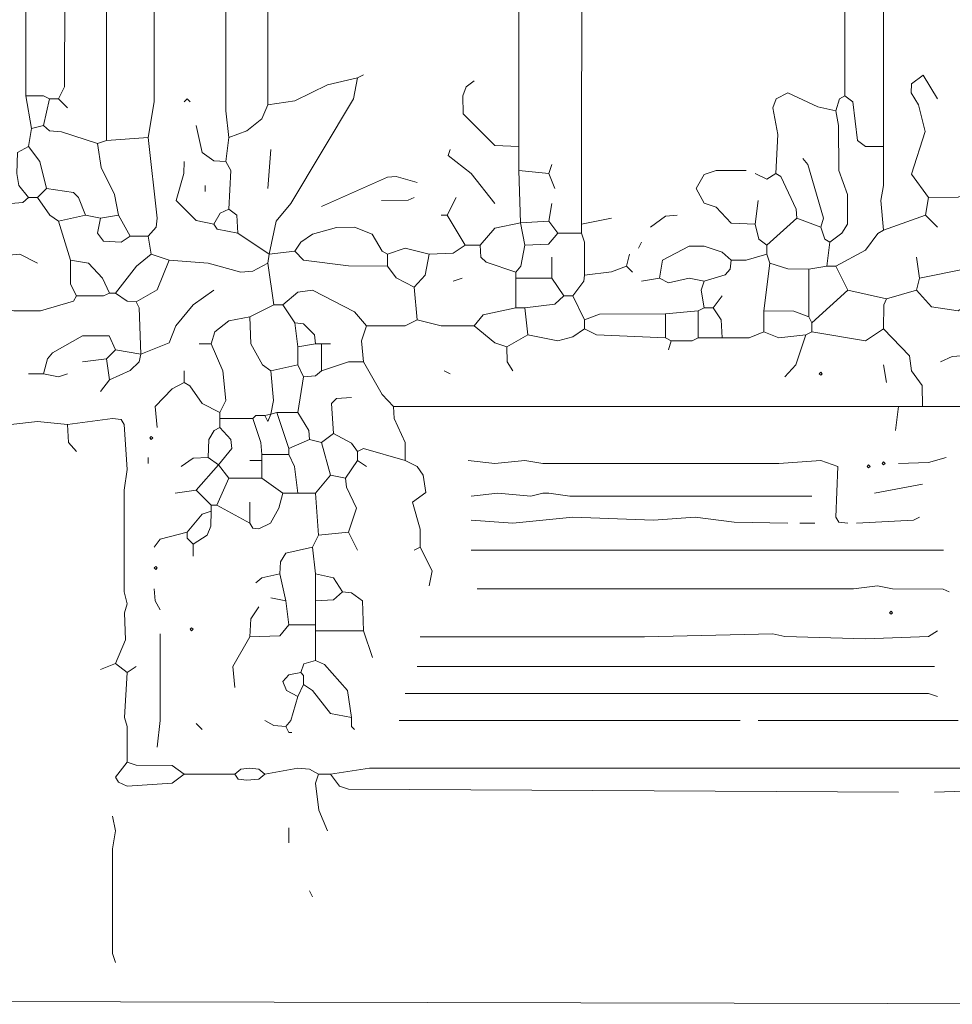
# Model space of a CAD drawing. Header units: millimetres. Extents: x 11 to 20000, y -4 to 8232.
# Tile 51 of 54: x 17500 to 18676, y 3009 to 4251. Entities that reach past the tile are written whole.
import ezdxf

# ---------------------------------------------------------------- set-up
doc = ezdxf.new("R2010")
doc.units = ezdxf.units.MM
doc.layers.add('ARCHITECTURE', color=7, linetype='Continuous', lineweight=13)
doc.layers.add('PLANTING', color=7, linetype='Continuous', lineweight=13)

msp = doc.modelspace()

# ---------------------------------------------------------------- linework, layer by layer
at = {"layer": 'ARCHITECTURE', "color": 7, "lineweight": 13}
for points in [[(17503.77262, 5199.84876), (17503.7767, 5011.31222), (17507.53552, 4992.45894), (17507.53959, 4155.35486)], [(17560.33179, 5203.61991), (17560.33179, 5188.53654), (17556.55419, 4166.66708), (17549.02149, 4151.58371)], [(17613.12217, 5147.05882), (17613.11527, 4626.69683), (17609.34955, 4604.0724), (17613.12217, 4539.97025), (17609.35792, 4434.38914), (17613.11527, 4381.59921), (17609.35792, 4362.74468), (17609.34955, 4098.79378)], [(17763.95362, 4102.56369), (17760.1879, 4136.50034), (17760.181, 4981.14672), (17765.15633, 5007.39321), (17843.13914, 5051.59921), (17967.57353, 5100.75396), (18054.29864, 5124.28631), (18144.79638, 5135.74038), (18269.23077, 5128.05713), (18386.12557, 5100.75328), (18457.76584, 5074.36516), (18559.57579, 5019.76188), (18582.20023, 5011.31222)], [(18129.71154, 4091.25147), (18129.71991, 4743.59016), (18133.48416, 4766.21459), (18129.71991, 4954.75113), (18133.47726, 4973.60441), (18133.33643, 5064.10215), (18125.78846, 5081.75192), (18095.77489, 5082.80826), (17986.42534, 5059.2759), (17937.40385, 5041.47771)], [(18208.89898, 3993.21267), (18208.89898, 4008.29604), (18210.1026, 5075.40814), (18220.20928, 5082.8017), (18254.14593, 5082.80826), (18359.72851, 5059.28179), (18461.53846, 5017.66256), (18525.63914, 4981.14672)], [(17662.14367, 4102.56369), (17669.68326, 4147.81256), (17669.68326, 4358.97477), (17669.68326, 4381.59921), (17669.68326, 4883.10667), (17669.68326, 4901.9612), (17669.68326, 5018.85328), (17669.68326, 5052.78993), (17669.68326, 5071.64446)], [(18589.74355, 4091.25147), (18589.74355, 4147.81256), (18589.74355, 4166.66708), (18589.74355, 4528.65803), (18589.74355, 4551.28247), (18589.74355, 4773.75566), (18589.74355, 4788.83903), (18589.74355, 4852.94118), (18589.74355, 4905.73111), (18589.74355, 4920.81448), (18585.82511, 5000), (18582.20023, 5011.31222)], [(17812.96946, 4144.04265), (17812.96946, 4966.06335)], [(18540.72398, 4155.35486), (18540.71708, 4460.78473), (18533.18247, 4483.40916), (18540.72398, 4920.81448)]]:
    msp.add_lwpolyline(points, dxfattribs=at)
at = {"layer": 'PLANTING', "color": 7, "lineweight": 13}
for points in [[(17926.09163, 4177.9793), (17888.38801, 4169.24627), (17846.90611, 4148.86923), (17812.96946, 4144.04265)], [(17926.09163, 4177.9793), (17921.12466, 4151.58371), (17841.9405, 4019.60826), (17823.38824, 3996.98382), (17814.8586, 3955.50486)], [(17926.09163, 4177.9793), (17933.63688, 4181.74921)], [(18129.71154, 4091.25147), (18099.54751, 4092.45622), (18059.27398, 4132.73043), (18059.11799, 4155.35486), (18063.03688, 4166.66018), (18073.15045, 4174.20814)], [(18646.30656, 4027.14932), (18624.94977, 4056.47964), (18642.23846, 4110.106), (18633.79434, 4144.04265), (18624.7371, 4159.12477), (18624.88484, 4170.43699), (18639.59265, 4181.22681), (18657.61878, 4151.58371)], [(17507.53959, 4155.35486), (17530.15995, 4155.20645), (17537.70928, 4151.58371)], [(17515.08484, 4113.8759), (17507.53959, 4155.35486)], [(17530.16403, 4117.64706), (17537.70928, 4151.58371)], [(17549.02149, 4151.58371), (17537.70928, 4151.58371)], [(17560.33371, 4140.27149), (17549.02149, 4151.58371)], [(17714.93213, 4147.81256), (17711.1595, 4151.58371), (17707.39253, 4147.81256)], [(18453.99887, 4057.31482), (18456.57002, 4106.33484), (18450.24005, 4140.27149), (18454.15215, 4151.57749), (18469.07805, 4158.97081), (18506.78733, 4141.32817), (18529.41176, 4136.50034)], [(18540.72398, 4155.35486), (18534.3733, 4151.42907), (18529.41176, 4136.50034)], [(18589.74355, 4091.25147), (18567.12104, 4091.40645), (18557.01154, 4098.8), (18550.83201, 4147.80633), (18540.72398, 4155.35486)], [(17763.95362, 4102.56369), (17786.57805, 4111.1621), (17805.28213, 4126.23857), (17812.96946, 4144.04265)], [(18521.87217, 3970.58824), (18536.94729, 3981.90045), (18544.3405, 3993.21267), (18544.3474, 4030.92048), (18533.33077, 4061.08597), (18533.03518, 4117.64706), (18529.41176, 4136.50034)], [(17515.08484, 4113.8759), (17511.31222, 4091.25147)], [(17530.16403, 4117.64706), (17515.08484, 4113.8759)], [(17598.03733, 4095.02262), (17552.78846, 4109.95102), (17537.71335, 4111.30328), (17530.16403, 4117.64706)], [(17722.47172, 4117.64706), (17730.17025, 4083.71663), (17745.09615, 4073.45486), (17760.181, 4072.39819)], [(17662.14367, 4102.56369), (17609.34955, 4098.79378)], [(17662.14367, 3978.1293), (17672.25034, 3989.44219), (17673.45588, 4000.75373), (17662.14367, 4102.56369)], [(17763.95362, 4102.56369), (17760.181, 4072.39819)], [(17511.31222, 4027.14932), (17499.10656, 4042.23269), (17496.22738, 4057.31482), (17497.43292, 4083.56233), (17511.31222, 4091.25147)], [(17533.93665, 4038.46154), (17525.33925, 4072.39819), (17511.31222, 4091.25147)], [(17598.03733, 4095.02262), (17609.34955, 4098.79378)], [(17598.03733, 4095.02262), (17602.85939, 4064.85713), (17619.61505, 4030.92048), (17624.43439, 4004.52489)], [(17812.96946, 4038.46154), (17816.74208, 4087.48156)], [(18042.98643, 4087.48156), (18040.56708, 4080.08111), (18069.37511, 4057.31482), (18099.54751, 4019.60826)], [(18129.71154, 4091.25147), (18129.71154, 4061.08597)], [(18589.74355, 4091.25147), (18589.74355, 4057.31482), (18589.74355, 4042.23269), (18586.12059, 4023.37817), (18589.74548, 3985.67161)], [(18487.93552, 4076.16934), (18494.28484, 4068.62081), (18514.17364, 4000.75441), (18510.55995, 3989.44152)], [(17707.39253, 4072.39819), (17707.24333, 4057.31482), (17697.43213, 4023.37817), (17722.47172, 3998.03993), (17745.09615, 3993.21267)], [(17760.181, 4072.39819), (17766.51787, 4061.08597), (17763.95362, 4012.06595)], [(18171.19344, 4068.62704), (18167.42081, 4057.31482)], [(18001.51018, 4046.0026), (17975.11312, 4053.39649), (17963.8009, 4052.49446), (17880.84276, 4015.8371)], [(18129.71154, 4061.08597), (18167.42081, 4057.31482)], [(18131.60068, 3995.09762), (18129.71154, 4061.08597)], [(18174.96041, 4038.46154), (18167.42081, 4057.31482)], [(18416.28959, 4061.08597), (18378.58032, 4060.9379), (18363.64751, 4056.11753), (18353.39853, 4038.46154), (18363.64751, 4019.76222), (18378.43394, 4014.63292), (18397.43778, 3994.41719), (18427.60181, 3993.21267)], [(18453.99887, 4057.31482), (18442.68665, 4049.93495), (18427.60181, 4057.31482)], [(18480.39027, 4000.75373), (18479.33529, 4012.06663), (18460.34819, 4053.38993), (18453.99887, 4057.31482)], [(17533.93665, 4038.46154), (17522.62443, 4027.14932)], [(17533.93665, 4038.46154), (17567.8664, 4033.4931), (17574.35792, 4027.1431), (17582.95814, 4004.52489)], [(17733.78394, 4042.23269), (17733.78394, 4034.69038)], [(17511.31222, 4027.14932), (17503.76425, 4020.80554), (17488.68778, 4019.60826)], [(17522.62443, 4027.14932), (17511.31222, 4027.14932)], [(17549.02149, 3996.98382), (17537.85566, 4004.53111), (17522.62443, 4027.14932)], [(17997.73756, 4027.14932), (17990.18959, 4023.52658), (17956.26131, 4023.37817)], [(18039.2138, 4004.52489), (18050.52602, 4027.14932)], [(18642.53394, 4004.52489), (18646.30656, 4027.14932)], [(18691.55543, 4030.92048), (18684.00611, 4027.2974), (18646.30656, 4027.14932)], [(18171.19344, 4019.60826), (18167.42081, 3996.98382)], [(18427.60181, 3993.21267), (18431.37443, 4023.37817)], [(17549.02149, 3996.98382), (17582.95814, 4004.52489)], [(17601.80995, 4000.75373), (17582.95814, 4004.52489)], [(17639.51923, 3978.1293), (17628.20701, 3970.74287), (17605.58665, 3971.79276), (17598.19344, 3981.90045), (17601.80995, 4000.75373)], [(17624.43439, 4004.52489), (17601.80995, 4000.75373)], [(17624.43439, 4004.52489), (17639.51923, 3978.1293)], [(17763.95362, 4012.06595), (17752.78778, 4007.23937), (17745.09615, 3993.21267)], [(17775.26584, 3981.90045), (17774.06029, 4004.51867), (17763.95362, 4012.06595)], [(18031.67421, 4004.52489), (18039.2138, 4004.52489)], [(18061.83824, 3966.81708), (18039.2138, 4004.52489)], [(18208.89898, 3993.21267), (18246.60633, 4000.75373)], [(18329.56448, 4004.52489), (18314.47964, 4003.46821), (18295.62783, 3989.44152)], [(18480.39027, 4000.75373), (18442.68665, 3966.81708)], [(18480.39027, 4000.75373), (18510.55995, 3989.44152)], [(18642.53394, 4004.52489), (18589.74548, 3985.67161)], [(18642.53394, 4004.52489), (18657.61878, 3989.44152)], [(17549.02149, 3996.98382), (17564.10068, 3947.9638)], [(17775.26584, 3981.90045), (17749.02206, 3986.86233), (17745.09615, 3993.21267)], [(17846.90611, 3959.27602), (17854.45543, 3970.44016), (17869.53054, 3980.70905), (17899.70023, 3989.29367), (17922.32466, 3989.43529), (17944.79853, 3980.84378), (17957.30803, 3959.43066), (17963.8009, 3955.50486)], [(18131.60068, 3995.09762), (18099.54751, 3988.23767), (18080.6957, 3966.81708)], [(18131.60068, 3995.09762), (18167.42081, 3996.98382)], [(18131.60068, 3995.09762), (18137.25679, 3966.81708)], [(18167.42081, 3996.98382), (18178.73303, 3981.90045)], [(18208.89898, 3993.21267), (18208.89706, 3981.90045)], [(18427.60181, 3993.21267), (18432.57025, 3974.36561), (18442.68665, 3966.81708)], [(18510.55995, 3989.44152), (18515.52002, 3974.51335), (18521.87217, 3970.58824)], [(17662.14367, 3978.1293), (17639.51923, 3978.1293)], [(17662.14367, 3978.1293), (17665.91063, 3955.50486)], [(17814.8586, 3955.50486), (17775.26584, 3981.90045)], [(18137.25679, 3966.81708), (18167.27308, 3968.02183), (18178.73303, 3981.90045)], [(18208.89706, 3981.90045), (18178.73303, 3981.90045)], [(18212.66968, 3929.11052), (18212.52195, 3970.58824), (18208.89706, 3981.90045)], [(18529.41176, 3940.42274), (18567.12104, 3960.32579), (18582.34943, 3981.74581), (18589.74548, 3985.67161)], [(18016.58937, 3955.50486), (17986.42534, 3963.03405), (17963.8009, 3955.50486)], [(18016.58937, 3955.50486), (18046.75905, 3956.56154), (18061.83824, 3966.81708)], [(18061.83824, 3966.81708), (18080.6957, 3966.81708)], [(18080.6957, 3966.81708), (18081.89842, 3951.74118), (18088.24219, 3945.39084), (18125.94457, 3932.88043)], [(18137.25679, 3966.81708), (18132.28835, 3940.42896), (18125.94457, 3932.88043)], [(18284.31561, 3970.58824), (18280.54299, 3963.04717)], [(18306.94005, 3925.33937), (18310.86312, 3947.81572), (18344.64367, 3965.76753), (18363.50113, 3965.76165), (18386.12557, 3958.07183), (18397.43778, 3947.9638)], [(18442.68665, 3955.50486), (18442.68665, 3966.81708)], [(18518.09955, 3940.42274), (18521.87217, 3970.58824)], [(17522.62443, 3944.19265), (17500, 3955.35701), (17458.52376, 3951.73495)], [(17665.91063, 3955.50486), (17647.20656, 3940.42274), (17620.66176, 3906.48609)], [(17665.91063, 3955.50486), (17688.53507, 3947.9638)], [(17814.8586, 3955.50486), (17812.96946, 3944.19265)], [(17814.8586, 3955.50486), (17846.90611, 3959.27602)], [(17963.8009, 3940.42274), (17914.77941, 3940.57059), (17858.21833, 3948.11844), (17846.90611, 3959.27602)], [(17963.8009, 3940.42274), (17963.8009, 3955.50486)], [(18016.58937, 3955.50486), (18011.61686, 3929.11052), (17997.73756, 3914.02715)], [(18171.19344, 3951.73495), (18171.19344, 3925.33937)], [(18269.23077, 3955.50486), (18265.45814, 3940.42274)], [(18442.68665, 3955.50486), (18416.28959, 3948.11188), (18397.43778, 3947.9638)], [(18446.45362, 3944.19265), (18442.68665, 3955.50486)], [(18631.22172, 3951.73495), (18634.99434, 3925.33937)], [(17613.12217, 3906.48609), (17604.38394, 3925.33937), (17586.72511, 3944.03869), (17564.10068, 3947.9638)], [(17571.64593, 3902.71493), (17564.25679, 3917.7983), (17564.10068, 3947.9638)], [(17647.05882, 3895.17387), (17673.29977, 3910.40441), (17688.53507, 3947.9638)], [(17688.53507, 3947.9638), (17737.55656, 3944.0448), (17779.03281, 3932.88733), (17794.11765, 3933.9371), (17812.96946, 3944.19265)], [(17820.51471, 3891.40271), (17812.96946, 3944.19265)], [(17963.8009, 3940.42274), (17975.12002, 3925.48744), (17997.73756, 3914.02715)], [(18212.66968, 3929.11052), (18246.60633, 3933.03541), (18265.45814, 3940.42274)], [(18273.00339, 3932.88043), (18265.45814, 3940.42274)], [(18363.50113, 3921.56821), (18389.88846, 3929.26448), (18396.23224, 3936.65158), (18397.43778, 3947.9638)], [(18446.45362, 3944.19265), (18438.91403, 3883.86165)], [(18446.45362, 3944.19265), (18469.07805, 3936.79966), (18495.47511, 3936.65158)], [(18518.09955, 3940.42274), (18495.47511, 3936.65158)], [(18529.41176, 3940.42274), (18518.09955, 3940.42274)], [(18529.41176, 3940.42274), (18544.49661, 3910.256)], [(18125.94457, 3925.33937), (18125.94457, 3932.88043)], [(18212.66968, 3929.11052), (18211.4655, 3921.56199), (18197.58484, 3902.71493)], [(18495.47511, 3876.31934), (18495.47511, 3936.65158)], [(18691.55543, 3936.65158), (18634.99434, 3925.33937)], [(17997.73756, 3914.02715), (18001.51018, 3872.54943)], [(18046.75905, 3921.56821), (18058.07127, 3925.33937)], [(18171.19344, 3925.33937), (18125.94457, 3925.33937)], [(18125.94457, 3887.63156), (18125.94457, 3925.33937)], [(18186.27262, 3902.71493), (18171.19344, 3925.33937)], [(18306.94005, 3925.33937), (18284.31561, 3921.56821)], [(18306.94005, 3925.33937), (18318.25226, 3919.144), (18344.64367, 3925.19129), (18363.50113, 3921.56821)], [(18363.50113, 3921.56821), (18359.73541, 3910.256), (18363.50113, 3887.63156)], [(18634.99434, 3925.33937), (18631.22172, 3910.256)], [(17466.06335, 3895.17387), (17473.61131, 3888.82941), (17492.46041, 3884.0095), (17526.39706, 3884.0095), (17567.72002, 3896.36459), (17571.64593, 3902.71493)], [(17613.12217, 3906.48609), (17605.57421, 3902.86301), (17571.64593, 3902.71493)], [(17613.12217, 3906.48609), (17620.66176, 3906.48609)], [(17647.05882, 3895.17387), (17635.74661, 3896.22998), (17620.66176, 3906.48609)], [(17745.09615, 3910.256), (17718.85113, 3891.40271), (17697.13529, 3865.00713), (17688.38179, 3843.43937), (17652.71493, 3829.18552)], [(17937.40385, 3865.00713), (17922.32466, 3882.8112), (17869.53054, 3910.10204), (17850.67873, 3907.38066), (17831.82692, 3891.40271)], [(18137.25679, 3887.63156), (18174.96041, 3892.6069), (18186.27262, 3902.71493)], [(18197.58484, 3902.71493), (18186.27262, 3902.71493)], [(18197.58484, 3902.71493), (18212.66968, 3872.54943)], [(18386.12557, 3902.71493), (18374.81335, 3887.63156)], [(18544.49661, 3910.256), (18499.24774, 3868.77828)], [(18593.51244, 3898.94378), (18544.49661, 3910.256)], [(18593.51244, 3898.94378), (18631.22172, 3910.256)], [(18695.3224, 3891.40271), (18684.01018, 3884.01561), (18650.07353, 3888.83631), (18631.22172, 3910.256)], [(17647.05882, 3895.17387), (17650.68224, 3887.62534), (17652.71493, 3829.18552)], [(17820.51471, 3891.40271), (17790.34502, 3876.31934)], [(17831.82692, 3891.40271), (17820.51471, 3891.40271)], [(17846.90611, 3868.77828), (17831.82692, 3891.40271)], [(18593.51244, 3898.94378), (18589.89186, 3891.39649), (18589.74548, 3861.23722)], [(17741.32919, 3842.38269), (17746.15396, 3857.31799), (17763.95362, 3871.35158), (17790.34502, 3876.31934)], [(17816.74208, 3808.44604), (17806.4862, 3815.99457), (17791.40283, 3842.38269), (17790.34502, 3876.31934)], [(18125.94457, 3887.63156), (18084.46267, 3878.88597), (18073.15045, 3865.00713)], [(18137.25679, 3887.63156), (18125.94457, 3887.63156)], [(18137.25679, 3887.63156), (18141.02376, 3853.69491)], [(18314.47964, 3880.0905), (18231.52149, 3879.94242), (18212.66968, 3872.54943)], [(18314.47964, 3880.0905), (18355.95588, 3883.86165)], [(18314.47964, 3849.925), (18314.47964, 3880.0905)], [(18363.50113, 3887.63156), (18355.95588, 3883.86165)], [(18355.95588, 3849.925), (18355.95588, 3883.86165)], [(18374.81335, 3887.63156), (18363.50113, 3887.63156)], [(18374.81335, 3887.63156), (18385.06776, 3872.54943), (18386.12557, 3849.925)], [(18438.91403, 3883.86165), (18476.6233, 3883.71324), (18495.47511, 3876.31934)], [(18438.91403, 3883.86165), (18438.91403, 3857.46606)], [(18499.24774, 3868.77828), (18495.47511, 3876.31934)], [(17846.90611, 3868.77828), (17858.21833, 3867.57376), (17872.09898, 3853.69559), (17873.30317, 3842.38269)], [(17846.90611, 3868.77828), (17850.67873, 3838.61278)], [(17937.40385, 3865.00713), (17931.06007, 3846.15385), (17933.63688, 3819.75826)], [(17937.40385, 3865.00713), (17986.42534, 3865.1621), (18001.51018, 3872.54943)], [(18001.51018, 3872.54943), (18031.67421, 3865.15554), (18073.15045, 3865.00713)], [(18114.63235, 3838.61278), (18099.54751, 3843.43314), (18073.15045, 3865.00713)], [(18212.66968, 3861.23722), (18212.66968, 3872.54943)], [(18499.24774, 3857.46606), (18499.24774, 3868.77828)], [(17530.16403, 3804.67613), (17535.13247, 3823.52941), (17541.48462, 3830.92262), (17579.18552, 3852.63948), (17612.97443, 3852.49106), (17620.66176, 3834.84163)], [(18141.02376, 3853.69491), (18114.63235, 3838.61278)], [(18212.66968, 3861.23722), (18197.58484, 3851.12885), (18178.73303, 3846.30192), (18141.02376, 3853.69491)], [(18314.47964, 3849.925), (18227.75452, 3853.84989), (18212.66968, 3861.23722)], [(18438.91403, 3857.46606), (18420.06222, 3850.07285), (18386.12557, 3849.925)], [(18491.70249, 3853.69491), (18457.76584, 3850.07285), (18438.91403, 3857.46606)], [(18491.70249, 3853.69491), (18479.19446, 3815.98835), (18465.31109, 3800.90498)], [(18491.70249, 3853.69491), (18499.24774, 3857.46606)], [(18499.24774, 3857.46606), (18567.12104, 3846.30848), (18589.74548, 3861.23722)], [(18638.76131, 3763.19762), (18638.60803, 3789.59276), (18624.88484, 3808.44604), (18622.47658, 3827.30057), (18589.74548, 3861.23722)], [(17726.24434, 3842.38269), (17741.32919, 3842.38269)], [(17752.6414, 3755.65611), (17760.02771, 3770.73948), (17756.26199, 3808.44604), (17741.32919, 3842.38269)], [(17850.67873, 3838.61278), (17873.30317, 3842.38269)], [(17880.84276, 3842.38269), (17873.30317, 3842.38269)], [(17892.15498, 3842.38269), (17880.84276, 3842.38269)], [(17880.84276, 3842.38269), (17880.84276, 3808.44604)], [(18314.47964, 3849.925), (18322.01923, 3846.15385)], [(18318.25226, 3834.84163), (18322.01923, 3846.15385)], [(18322.01923, 3846.15385), (18348.40939, 3846.30192), (18355.95588, 3849.925)], [(18386.12557, 3849.925), (18355.95588, 3849.925)], [(17609.34955, 3823.52941), (17620.66176, 3834.84163)], [(17652.71493, 3829.18552), (17650.60079, 3819.8259), (17639.51923, 3808.59446), (17613.12217, 3797.13382)], [(17652.71493, 3829.18552), (17620.66176, 3834.84163)], [(17850.67873, 3815.98835), (17850.67873, 3838.61278)], [(18122.17195, 3808.44604), (18114.78563, 3819.75894), (18114.63235, 3838.61278)], [(18721.71946, 3834.84163), (18706.63462, 3828.49785), (18676.47059, 3826.25011), (18661.38575, 3819.75826)], [(17609.34955, 3823.52941), (17579.18552, 3819.75826)], [(17609.34955, 3823.52941), (17613.12217, 3797.13382)], [(17816.74208, 3808.44604), (17850.67873, 3815.98835)], [(17850.67873, 3815.98835), (17858.21833, 3800.90498)], [(17933.63688, 3819.75826), (17914.77941, 3819.61041), (17880.84276, 3808.44604)], [(17971.3405, 3763.19717), (17957.45713, 3778.28054), (17933.63688, 3819.75826)], [(18593.51244, 3793.36391), (18589.74548, 3815.98835)], [(17511.31222, 3804.67613), (17530.16403, 3804.67613)], [(17560.33371, 3804.67613), (17549.02149, 3800.9181), (17530.16403, 3804.67613)], [(17707.39253, 3808.44604), (17707.39253, 3793.36391)], [(17816.74208, 3753.77115), (17820.21776, 3770.73948), (17816.74208, 3808.44604)], [(17880.84276, 3808.44604), (17873.29627, 3802.1026), (17858.21833, 3800.90498)], [(18035.44683, 3808.44604), (18042.98643, 3804.67613)], [(17613.12217, 3797.13382), (17601.80995, 3782.0517)], [(17673.45588, 3736.80283), (17671.03518, 3763.19717), (17692.30769, 3785.67376), (17707.39253, 3793.36391)], [(17752.6414, 3755.65611), (17730.02104, 3767.1164), (17714.79129, 3789.43812), (17707.39253, 3793.36391)], [(17850.67873, 3755.65611), (17858.21833, 3800.90498)], [(17895.9276, 3729.26052), (17893.36052, 3766.9621), (17899.7043, 3773.30554), (17918.55204, 3774.50939)], [(17752.6414, 3748.11505), (17752.6414, 3755.65611)], [(17809.20249, 3751.88495), (17797.89027, 3751.88495), (17794.11765, 3748.11505)], [(17816.74208, 3753.77115), (17812.96946, 3744.34389), (17809.20249, 3751.88495)], [(17816.74208, 3753.77115), (17809.20249, 3751.88495)], [(17824.28167, 3755.65611), (17816.74208, 3753.77115)], [(17824.28167, 3755.65611), (17850.67873, 3755.65611)], [(17824.28167, 3755.65611), (17839.36652, 3710.40724)], [(17865.76357, 3721.71946), (17864.70577, 3733.03167), (17850.67873, 3755.65611)], [(17971.3405, 3763.19717), (18005.27715, 3763.19762), (18061.83824, 3763.19762), (18129.71154, 3763.19762), (18148.569, 3763.19762), (18495.47511, 3763.19762), (18510.55995, 3763.19762), (18529.41176, 3763.19762), (18544.49661, 3763.19762), (18589.74548, 3763.19762), (18608.59729, 3763.19762)], [(17971.3405, 3763.19717), (17972.3983, 3748.11505), (17986.2776, 3717.9483), (17986.42534, 3695.32387)], [(18604.82466, 3733.03167), (18608.59729, 3763.19762)], [(18638.76131, 3763.19762), (18631.21482, 3763.19762), (18608.59729, 3763.19762)], [(18638.76131, 3763.19762), (18650.07353, 3763.19762), (18699.09502, 3763.19762), (18721.71946, 3763.19717)], [(17560.33371, 3740.57274), (17522.62443, 3744.34389), (17488.68778, 3740.57964), (17334.08937, 3740.57274)], [(17560.33371, 3740.57274), (17616.8948, 3748.11505), (17628.0509, 3746.91029), (17631.8207, 3740.56652), (17635.74661, 3684.01165), (17631.98235, 3657.61731), (17631.98235, 3529.41176), (17635.45113, 3514.32907), (17632.12319, 3503.01686), (17633.64762, 3469.0802), (17620.66176, 3438.91403)], [(17560.33371, 3740.57274), (17561.53643, 3717.94898), (17571.64593, 3706.63609)], [(17752.6414, 3748.11505), (17794.11765, 3748.11505)], [(17752.6414, 3748.11505), (17752.6414, 3736.80283)], [(17794.11765, 3748.11505), (17804.38043, 3717.9483), (17805.42986, 3702.86618)], [(17737.55656, 3699.09502), (17738.6129, 3721.71946), (17745.23982, 3732.87704), (17752.6414, 3736.80283)], [(17750.75226, 3689.66776), (17767.56731, 3710.40724), (17766.51787, 3721.71946), (17752.6414, 3736.80283)], [(17880.84276, 3717.9483), (17895.9276, 3729.26052)], [(17895.9276, 3729.26052), (17918.4043, 3716.8991), (17926.09163, 3706.63609)], [(17865.76357, 3721.71946), (17839.36652, 3710.40724)], [(17865.76357, 3721.71946), (17880.84276, 3717.9483)], [(17880.84276, 3717.9483), (17892.15498, 3676.47059)], [(17839.36652, 3702.86618), (17805.42986, 3702.86618)], [(17805.42986, 3695.32387), (17805.42986, 3702.86618)], [(17839.36652, 3702.86618), (17839.36652, 3710.40724)], [(17850.67873, 3653.84615), (17846.75973, 3687.78281), (17839.36652, 3702.86618)], [(17986.42534, 3695.32387), (17933.64095, 3710.11075), (17926.09163, 3706.63609)], [(17926.09163, 3695.32387), (17926.09163, 3706.63609)], [(17662.14367, 3699.09502), (17662.14367, 3691.55396)], [(17737.55656, 3699.09502), (17718.70475, 3697.8974), (17703.61991, 3687.78281)], [(17750.75226, 3689.66776), (17722.47172, 3657.61731)], [(17750.75226, 3689.66776), (17737.55656, 3699.09502)], [(17750.75226, 3689.66776), (17763.95362, 3672.69943)], [(17790.34502, 3695.32387), (17805.42986, 3695.32387)], [(17805.42986, 3672.69943), (17805.42986, 3695.32387)], [(17911.01244, 3672.69943), (17926.09163, 3695.32387)], [(17926.09163, 3695.32387), (17937.40385, 3687.78281)], [(18005.27715, 3585.97285), (18005.13077, 3608.59729), (17995.31821, 3642.52771), (18012.30452, 3654.90283), (18008.89649, 3676.47059), (18001.50181, 3687.62817), (17986.42534, 3695.32387)], [(18544.49661, 3616.13903), (18533.33767, 3617.3431), (18529.56505, 3623.68688), (18531.97885, 3687.62817), (18510.55995, 3695.17602), (18457.76584, 3691.56018), (18159.88122, 3691.55396), (18137.25679, 3695.31075), (18099.54751, 3691.55396), (18065.61086, 3695.32387)], [(18668.931, 3699.09502), (18646.30656, 3692.75124), (18608.59729, 3691.55396)], [(17748.86878, 3638.76278), (17763.95362, 3672.69943)], [(17805.42986, 3672.69943), (17763.95362, 3672.69943)], [(17805.42986, 3672.69943), (17831.82692, 3653.84615)], [(17873.30317, 3653.84615), (17892.15498, 3676.47059)], [(17911.01244, 3672.69943), (17892.15498, 3676.47059)], [(17911.01244, 3672.69943), (17912.06742, 3661.38722), (17924.88201, 3634.99287), (17914.77941, 3604.82681)], [(18638.76131, 3665.15837), (18578.43326, 3653.84615)], [(17696.08032, 3653.84615), (17722.47172, 3657.61731)], [(17722.47172, 3657.61731), (17741.32919, 3638.76278)], [(17831.82692, 3653.84615), (17826.99796, 3634.99287), (17816.59434, 3616.28676), (17801.65724, 3608.75192), (17794.27093, 3609.79525), (17790.34502, 3616.13903)], [(17850.67873, 3653.84615), (17831.82692, 3653.84615)], [(17850.67873, 3653.84615), (17873.30317, 3653.84615)], [(17873.30317, 3653.84615), (17877.07579, 3601.05554)], [(18499.24774, 3650.075), (18193.81787, 3650.0819), (18167.42081, 3653.84615), (18159.88122, 3653.84615), (18144.79638, 3650.22342), (18103.32014, 3653.83993), (18069.38348, 3650.075)], [(17790.34502, 3642.53394), (17790.34502, 3616.13903)], [(17741.32919, 3631.22172), (17730.01697, 3627.29661), (17711.1595, 3604.82681)], [(17718.70475, 3589.74333), (17736.50023, 3601.06244), (17741.17998, 3612.36776), (17741.32919, 3631.22172)], [(17748.86878, 3638.76278), (17741.32919, 3638.76278)], [(17741.32919, 3631.22172), (17741.32919, 3638.76278)], [(17748.86878, 3638.76278), (17790.34502, 3616.13903)], [(18469.07805, 3616.13903), (18401.20475, 3617.3362), (18352.18891, 3623.67376), (18299.3948, 3619.9095), (18197.58484, 3623.67376), (18122.17195, 3616.14525), (18069.38348, 3619.9095)], [(18484.1629, 3616.13903), (18503.01471, 3616.13903)], [(18634.99434, 3623.68066), (18627.44502, 3620.05758), (18555.80882, 3616.13903)], [(17669.68326, 3585.97285), (17677.23122, 3596.0871), (17711.1595, 3604.82681)], [(17718.70475, 3589.74333), (17711.1595, 3597.28507), (17711.1595, 3604.82681)], [(17914.77941, 3604.82681), (17877.07579, 3601.05554)], [(17926.09163, 3582.20238), (17914.77941, 3604.82681)], [(17869.53054, 3585.97285), (17877.07579, 3601.05554)], [(17718.70475, 3589.74333), (17718.70475, 3574.66063)], [(17869.53054, 3585.97285), (17835.74446, 3578.27647), (17829.11063, 3567.11889), (17828.0543, 3552.0362)], [(17869.53054, 3585.97285), (17873.30317, 3552.0362)], [(18005.27715, 3585.97285), (17997.73756, 3582.20238)], [(18005.27715, 3585.97285), (18020.21425, 3555.80667), (18016.58937, 3536.95351)], [(18665.15837, 3582.20215), (18623.68213, 3582.20215), (18567.12104, 3582.20215), (18408.75, 3582.20215), (18393.66516, 3582.20215), (18378.58032, 3582.20215), (18141.02376, 3582.20215), (18103.32014, 3582.20215), (18069.38348, 3582.20215)], [(17797.89027, 3540.72398), (17805.43676, 3547.06776), (17828.0543, 3552.0362)], [(17828.0543, 3552.0362), (17835.59389, 3518.09955)], [(17873.30317, 3552.0362), (17895.9207, 3547.06154), (17907.23982, 3529.41176)], [(17873.30317, 3552.0362), (17873.30317, 3518.09955)], [(17669.68326, 3533.18224), (17670.73959, 3518.09955), (17677.22285, 3506.78733)], [(17907.23982, 3529.41176), (17895.9207, 3519.30373), (17873.30317, 3518.09955)], [(17907.23982, 3529.41176), (17918.55204, 3528.35543), (17932.43133, 3518.09333), (17933.63688, 3480.39242)], [(18672.69796, 3529.41176), (18665.15147, 3533.0345), (18601.05769, 3533.32998), (18582.20023, 3536.95351), (18552.0362, 3533.18247), (18088.23529, 3533.18247), (18076.92308, 3533.18247)], [(17835.59389, 3518.09955), (17816.74208, 3521.87002)], [(17835.59389, 3518.09955), (17839.36652, 3487.93337)], [(17873.30317, 3487.93337), (17873.30317, 3518.09955)], [(17801.65724, 3510.55781), (17791.54502, 3495.47511), (17790.34502, 3472.85068)], [(17790.34502, 3472.85068), (17828.0543, 3474.05486), (17839.36652, 3487.93337)], [(17873.30317, 3487.93337), (17839.36652, 3487.93337)], [(17873.30317, 3487.93337), (17873.30317, 3480.39242)], [(17933.63688, 3480.39242), (17873.30317, 3480.39242)], [(17873.30317, 3442.6845), (17873.30317, 3480.39242)], [(17944.9491, 3446.45577), (17933.63688, 3480.39242)], [(18005.27715, 3472.85068), (18092.00792, 3472.85068), (18110.85973, 3472.85068), (18141.02376, 3472.85068), (18159.88122, 3472.85068), (18239.06674, 3472.85068), (18261.69118, 3472.85068), (18288.08258, 3472.85068), (18450.22624, 3476.61493), (18465.31109, 3472.99842), (18567.12104, 3470.27805), (18646.30656, 3473.00532), (18657.61878, 3480.39242)], [(17673.45588, 3333.3336), (17677.21878, 3367.27025), (17677.22285, 3476.62115)], [(17790.34502, 3472.85068), (17768.77839, 3435.14355), (17771.49321, 3408.74785)], [(17873.30317, 3442.6845), (17858.37443, 3438.75939), (17854.45136, 3427.60181)], [(17918.55204, 3371.04072), (17913.5767, 3404.97738), (17884.46765, 3437.85769), (17873.30317, 3442.6845)], [(17601.80995, 3431.37229), (17620.66176, 3438.91403)], [(17635.74661, 3427.60181), (17620.66176, 3438.91403)], [(17635.74661, 3427.60181), (17647.05882, 3435.14355)], [(18653.84615, 3435.14355), (18001.51018, 3435.14355)], [(17635.74661, 3314.47964), (17635.59887, 3359.72851), (17632.13009, 3371.04072), (17635.74661, 3427.60181)], [(17850.67873, 3397.43563), (17836.6517, 3405.12579), (17832.12794, 3416.28337), (17839.37342, 3424.72613), (17854.45136, 3427.60181)], [(17858.21833, 3412.51912), (17858.21833, 3423.83133), (17854.45136, 3427.60181)], [(17858.21833, 3412.51912), (17850.67873, 3397.43563)], [(17918.55204, 3371.04072), (17892.15498, 3376.01538), (17869.38416, 3404.97048), (17858.21833, 3412.51912)], [(17850.67873, 3397.43563), (17841.94604, 3367.27647), (17835.59389, 3359.72851)], [(18657.61878, 3397.43563), (18646.30656, 3401.20068), (17986.42534, 3401.2069)], [(17809.20249, 3367.27025), (17820.51471, 3360.78484), (17835.59389, 3359.72851)], [(17918.55204, 3371.04072), (17918.55204, 3359.72851), (17922.32466, 3355.95803)], [(17978.88575, 3367.27002), (18178.73303, 3367.27002), (18201.35747, 3367.27002), (18397.43778, 3367.27002), (18408.75, 3367.27002)], [(18431.37443, 3367.27002), (18491.70249, 3367.27002), (18503.01471, 3367.27002), (18518.09955, 3367.27002), (18533.18439, 3367.27002), (18555.80882, 3367.27002), (18578.43326, 3367.27002), (18668.931, 3367.27002), (18684.01018, 3367.27002)], [(17722.47172, 3363.49898), (17730.01697, 3355.95803)], [(17843.13914, 3352.18676), (17839.36652, 3352.18676), (17835.59389, 3359.72851)], [(17635.74661, 3314.47964), (17620.97251, 3295.63258), (17624.58767, 3289.14106), (17635.74661, 3284.46199), (17692.30769, 3288.23937), (17707.39253, 3299.39695)], [(17635.74661, 3314.47964), (17647.05882, 3310.8569), (17692.30769, 3310.55452), (17707.39253, 3299.39695)], [(17771.49321, 3299.39695), (17779.04118, 3305.74005), (17790.34502, 3306.9379), (17801.65317, 3305.74005), (17809.20249, 3299.39695)], [(17809.20249, 3299.39695), (17850.67873, 3306.9379), (17865.76357, 3305.88156), (17877.07579, 3299.39695)], [(18783.93665, 3303.16742), (18748.11652, 3306.93167), (17941.17647, 3306.93167), (17892.15498, 3299.39695)], [(17771.49321, 3299.39695), (17707.39253, 3299.39695)], [(17771.49321, 3299.39695), (17775.41912, 3293.05317), (17786.57805, 3291.8552), (17801.65317, 3293.05317), (17809.20249, 3299.39695)], [(17888.38801, 3227.75238), (17877.22217, 3254.14808), (17873.31561, 3288.08473), (17877.07579, 3299.39695)], [(17892.15498, 3299.39695), (17877.07579, 3299.39695)], [(18608.59729, 3276.77251), (17914.77941, 3280.54989), (17903.46719, 3284.4681), (17892.15498, 3299.39695)], [(18783.93665, 3303.16742), (18777.22421, 3288.09095), (18766.96833, 3280.69762), (18653.84615, 3276.77251)], [(17616.8948, 3246.60633), (17620.66176, 3227.75238), (17616.89887, 3205.12794), (17616.89887, 3073.1526), (17620.66176, 3061.84038)], [(17839.36652, 3212.66968), (17839.36652, 3231.52364)], [(17865.76357, 3152.33812), (17869.53054, 3144.79638)], [(17239.819, 3012.82025), (18981.90045, 3009.04977)]]:
    msp.add_lwpolyline(points, dxfattribs=at)
for points in [[(18508.67274, 3804.67568), (18510.55803, 3806.56109), (18512.44344, 3804.67568), (18510.55803, 3802.79038)], [(17664.02715, 3723.60486), (17665.91256, 3725.49016), (17667.79785, 3723.60486), (17665.91256, 3721.71946)], [(18569.00452, 3687.78281), (18570.88993, 3689.66821), (18572.77523, 3687.78281), (18570.88993, 3685.8974)], [(18587.85826, 3691.55351), (18589.74355, 3693.43891), (18591.62896, 3691.55351), (18589.74355, 3689.66821)], [(17669.68326, 3559.57771), (17671.56867, 3561.46301), (17673.45396, 3559.57771), (17671.56867, 3557.69231)], [(18597.28507, 3503.01663), (18599.17048, 3504.90192), (18601.05577, 3503.01663), (18599.17048, 3501.13122)], [(17714.93213, 3482.27749), (17716.81753, 3484.1629), (17718.70283, 3482.27749), (17716.81753, 3480.39219)]]:
    msp.add_lwpolyline(points, close=True, dxfattribs=at)

doc.saveas('drawing.dxf')
